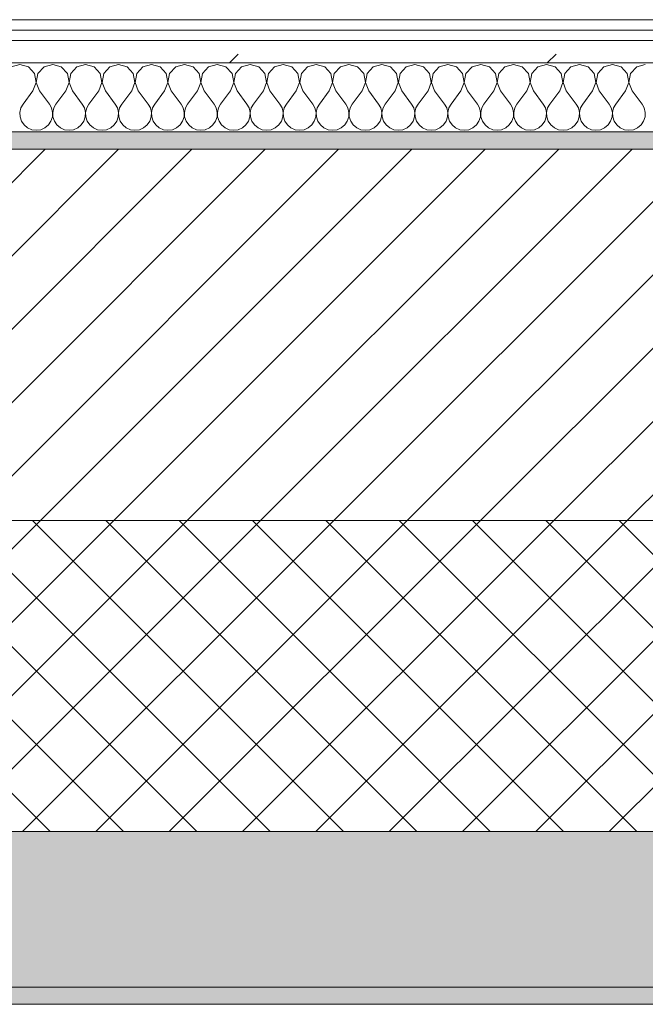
# Model space of a CAD drawing. Header units: millimetres. Extents: x -30280 to 19093, y -18706 to 4378.
# Tile 33 of 206: x -23705 to -23343, y -1699 to -1129. Entities that reach past the tile are written whole.
import ezdxf

# ---------------------------------------------------------------- set-up
doc = ezdxf.new("R2010")
doc.units = ezdxf.units.MM
doc.header["$MEASUREMENT"] = 0
doc.linetypes.add('Wipeout_Contour', pattern=[1000, 0, -1000])
doc.layers.add('12_FAÇ_Façana', color=7, linetype='Continuous')
doc.layers.add('Nuevo_08_E_Envans secs', color=7, linetype='Continuous')
for name, color, linetype, lineweight, true_color in [('12_FAÇ_Façana_Pluma_Nº__102', 7, 'Continuous', 5, 0xcccccc), ('12_FAÇ_Façana_Pluma_Nº__174', 7, 'Continuous', 13, 0xe4ad2c), ('12_FAÇ_Façana_Pluma_Nº__176', 7, 'Continuous', 15, 0x93a0c6), ('Nuevo_08_E_Envans secs_Pluma_Nº__102', 7, 'Continuous', 5, 0xcccccc), ('Nuevo_08_E_Envans secs_Pluma_Nº__171', 171, 'Continuous', 13, 0xaaaaff), ('Nuevo_08_E_Envans secs_Pluma_Nº__177', 7, 'Continuous', 15, 0xf7e046)]:
    doc.layers.add(name, color=color, linetype=linetype, lineweight=lineweight, true_color=true_color)
for name, color, linetype, lineweight in [('12_FAÇ_Façana_Pluma_Nº__2', 8, 'Continuous', 5), ('12_FAÇ_Façana_Pluma_Nº__7', 7, 'Continuous', 5), ('Nuevo_08_E_Envans secs_Pluma_Nº__1', 7, 'Continuous', 5)]:
    doc.layers.add(name, color=color, linetype=linetype, lineweight=lineweight)
pattern_1 = [(45, (0, 0), (-183.8478, 183.8478), [195, -65]), (45, (7e-14, 183.85), (-183.8478, 183.8478), [195, -65])]

# ---------------------------------------------------------------- blocks, each defined once
blk = doc.blocks.new('Muro_14_1', base_point=(-24166.43, -1193.98))
at = {"layer": '12_FAÇ_Façana_Pluma_Nº__102', "linetype": 'Continuous', "lineweight": 0, "true_color": 0xe5e5e5}
for points in [[(-21871.11, -1598.98), (-24166.43, -1598.98), (-24166.43, -1688.98), (-20233.93, -1688.98), (-20233.93, -1598.98), (-21518.13, -1598.98), (-21518.13, -1638.98), (-21871.11, -1638.98)], [(-24166.43, -1698.98), (-20233.93, -1698.98), (-20233.93, -1688.98), (-24166.43, -1688.98)]]:
    blk.add_hatch(color=254, dxfattribs=at).paths.add_polyline_path(points)
at = {"layer": '12_FAÇ_Façana_Pluma_Nº__174', "linetype": 'Continuous', "lineweight": 13, "true_color": 0xe4ad2c}
h = blk.add_hatch(dxfattribs=at)
h.set_pattern_fill('SATE_Aislamiento_0001', color=42, style=0, pattern_type=2)
h.set_pattern_definition([(45, (0, 0), (-21.213203, 21.213203), []), (135, (0, 0), (21.213203, 21.213203), [])])
h.paths.add_polyline_path([(-24166.43, -1598.98), (-21871.11, -1598.98), (-21871.11, -1418.98), (-24166.43, -1418.98)])
at = {"layer": '12_FAÇ_Façana_Pluma_Nº__176', "linetype": 'Continuous', "lineweight": 0, "true_color": 0x495063}
blk.add_hatch(color=251, dxfattribs=at).paths.add_polyline_path([(-24166.43, -1193.98), (-24166.43, -1203.98), (-21871.11, -1203.98), (-21871.11, -1193.97)])
at = {"layer": '12_FAÇ_Façana_Pluma_Nº__2', "linetype": 'Continuous', "lineweight": 5}
h = blk.add_hatch(dxfattribs=at)
h.set_pattern_fill('Ceramic_0001', color=8, style=0, pattern_type=2)
h.set_pattern_definition([(45, (0, 0), (-21.213203, 21.213203), [])])
h.paths.add_polyline_path([(-24166.43, -1418.98), (-21871.11, -1418.98), (-21871.11, -1203.98), (-24166.43, -1203.98)])
at = {"layer": '12_FAÇ_Façana_Pluma_Nº__7', "color": 7, "linetype": 'Continuous', "lineweight": 5}
for p, q in [((-21871.11, -1203.98), (-24166.43, -1203.98)), ((-24166.43, -1418.98), (-21871.11, -1418.98)), ((-24166.43, -1598.98), (-21871.11, -1598.98)), ((-24166.43, -1688.98), (-20233.93, -1688.98))]:
    blk.add_line(p, q, dxfattribs=at)
at = {"layer": '12_FAÇ_Façana_Pluma_Nº__7', "color": 7, "linetype": 'Continuous', "lineweight": 5, "flags": 128}
for points in [[(-21871.11, -1193.98), (-24166.43, -1193.98)], [(-24166.43, -1698.98), (-20233.93, -1698.98)]]:
    blk.add_lwpolyline(points, dxfattribs=at)
blk = doc.blocks.new('*X424')
at = {"layer": 'Nuevo_08_E_Envans secs_Pluma_Nº__102', "color": 254, "linetype": 'Continuous', "lineweight": 5, "true_color": 0xcccccc}
for p, q in [((-23704.76, -1154.93), (-23709.77, -1156.35)), ((-23699.75, -1156.35), (-23704.76, -1154.93)), ((-23696.24, -1160.19), (-23699.75, -1156.35)), ((-23690.72, -1156.35), (-23694.23, -1160.19)), ((-23685.71, -1154.93), (-23690.72, -1156.35)), ((-23680.71, -1156.35), (-23685.71, -1154.93)), ((-23677.2, -1160.19), (-23680.71, -1156.35)), ((-23671.67, -1156.35), (-23675.19, -1160.19)), ((-23666.67, -1154.93), (-23671.67, -1156.35)), ((-23661.66, -1156.35), (-23666.67, -1154.93)), ((-23658.15, -1160.19), (-23661.66, -1156.35)), ((-23652.63, -1156.35), (-23656.14, -1160.19)), ((-23647.62, -1154.93), (-23652.63, -1156.35)), ((-23642.61, -1156.35), (-23647.62, -1154.93)), ((-23639.1, -1160.19), (-23642.61, -1156.35)), ((-23633.58, -1156.35), (-23637.09, -1160.19)), ((-23628.57, -1154.93), (-23633.58, -1156.35)), ((-23623.56, -1156.35), (-23628.57, -1154.93)), ((-23620.05, -1160.19), (-23623.56, -1156.35)), ((-23614.53, -1156.35), (-23618.04, -1160.19)), ((-23609.52, -1154.93), (-23614.53, -1156.35)), ((-23604.52, -1156.35), (-23609.52, -1154.93)), ((-23601.01, -1160.19), (-23604.52, -1156.35)), ((-23595.48, -1156.35), (-23598.99, -1160.19)), ((-23590.48, -1154.93), (-23595.48, -1156.35)), ((-23585.47, -1156.35), (-23590.48, -1154.93)), ((-23581.96, -1160.19), (-23585.47, -1156.35)), ((-23576.44, -1156.35), (-23579.95, -1160.19)), ((-23571.43, -1154.93), (-23576.44, -1156.35)), ((-23566.42, -1156.35), (-23571.43, -1154.93)), ((-23562.91, -1160.19), (-23566.42, -1156.35)), ((-23557.39, -1156.35), (-23560.9, -1160.19)), ((-23552.38, -1154.93), (-23557.39, -1156.35)), ((-23547.37, -1156.35), (-23552.38, -1154.93)), ((-23543.86, -1160.19), (-23547.37, -1156.35)), ((-23538.34, -1156.35), (-23541.85, -1160.19)), ((-23533.33, -1154.93), (-23538.34, -1156.35)), ((-23528.33, -1156.35), (-23533.33, -1154.93)), ((-23524.81, -1160.19), (-23528.33, -1156.35)), ((-23519.29, -1156.35), (-23522.8, -1160.19)), ((-23514.29, -1154.93), (-23519.29, -1156.35)), ((-23509.28, -1156.35), (-23514.29, -1154.93)), ((-23505.77, -1160.19), (-23509.28, -1156.35)), ((-23500.25, -1156.35), (-23503.76, -1160.19)), ((-23495.24, -1154.93), (-23500.25, -1156.35)), ((-23490.23, -1156.35), (-23495.24, -1154.93)), ((-23486.72, -1160.19), (-23490.23, -1156.35)), ((-23481.2, -1156.35), (-23484.71, -1160.19)), ((-23476.19, -1154.93), (-23481.2, -1156.35)), ((-23471.18, -1156.35), (-23476.19, -1154.93)), ((-23467.67, -1160.19), (-23471.18, -1156.35)), ((-23462.15, -1156.35), (-23465.66, -1160.19)), ((-23457.14, -1154.93), (-23462.15, -1156.35)), ((-23452.14, -1156.35), (-23457.14, -1154.93)), ((-23448.62, -1160.19), (-23452.14, -1156.35)), ((-23443.1, -1156.35), (-23446.61, -1160.19)), ((-23438.1, -1154.93), (-23443.1, -1156.35)), ((-23433.09, -1156.35), (-23438.1, -1154.93)), ((-23429.58, -1160.19), (-23433.09, -1156.35)), ((-23424.05, -1156.35), (-23427.57, -1160.19)), ((-23419.05, -1154.93), (-23424.05, -1156.35)), ((-23414.04, -1156.35), (-23419.05, -1154.93)), ((-23410.53, -1160.19), (-23414.04, -1156.35)), ((-23405.01, -1156.35), (-23408.52, -1160.19)), ((-23400, -1154.93), (-23405.01, -1156.35)), ((-23394.99, -1156.35), (-23400, -1154.93)), ((-23391.48, -1160.19), (-23394.99, -1156.35)), ((-23385.96, -1156.35), (-23389.47, -1160.19)), ((-23380.95, -1154.93), (-23385.96, -1156.35)), ((-23375.95, -1156.35), (-23380.95, -1154.93)), ((-23372.43, -1160.19), (-23375.95, -1156.35)), ((-23366.91, -1156.35), (-23370.42, -1160.19)), ((-23361.9, -1154.93), (-23366.91, -1156.35)), ((-23356.9, -1156.35), (-23361.9, -1154.93)), ((-23353.39, -1160.19), (-23356.9, -1156.35)), ((-23347.86, -1156.35), (-23351.38, -1160.19)), ((-23342.86, -1154.93), (-23347.86, -1156.35)), ((-23695.28, -1165.31), (-23696.24, -1160.19)), ((-23694.23, -1160.19), (-23695.2, -1165.31)), ((-23676.23, -1165.31), (-23677.2, -1160.19)), ((-23675.19, -1160.19), (-23676.15, -1165.31)), ((-23657.18, -1165.31), (-23658.15, -1160.19)), ((-23656.14, -1160.19), (-23657.1, -1165.31)), ((-23638.13, -1165.31), (-23639.1, -1160.19)), ((-23637.09, -1160.19), (-23638.06, -1165.31)), ((-23619.09, -1165.31), (-23620.05, -1160.19)), ((-23618.04, -1160.19), (-23619.01, -1165.31)), ((-23600.04, -1165.31), (-23601.01, -1160.19)), ((-23598.99, -1160.19), (-23599.96, -1165.31)), ((-23580.99, -1165.31), (-23581.96, -1160.19)), ((-23579.95, -1160.19), (-23580.91, -1165.31)), ((-23561.94, -1165.31), (-23562.91, -1160.19)), ((-23560.9, -1160.19), (-23561.87, -1165.31)), ((-23542.9, -1165.31), (-23543.86, -1160.19)), ((-23541.85, -1160.19), (-23542.82, -1165.31)), ((-23523.85, -1165.31), (-23524.81, -1160.19)), ((-23522.8, -1160.19), (-23523.77, -1165.31)), ((-23504.8, -1165.31), (-23505.77, -1160.19)), ((-23503.76, -1160.19), (-23504.72, -1165.31)), ((-23485.75, -1165.31), (-23486.72, -1160.19)), ((-23484.71, -1160.19), (-23485.68, -1165.31)), ((-23466.71, -1165.31), (-23467.67, -1160.19)), ((-23465.66, -1160.19), (-23466.63, -1165.31)), ((-23447.66, -1165.31), (-23448.62, -1160.19)), ((-23446.61, -1160.19), (-23447.58, -1165.31)), ((-23428.61, -1165.31), (-23429.58, -1160.19)), ((-23427.57, -1160.19), (-23428.53, -1165.31)), ((-23409.56, -1165.31), (-23410.53, -1160.19)), ((-23408.52, -1160.19), (-23409.49, -1165.31)), ((-23390.51, -1165.31), (-23391.48, -1160.19)), ((-23389.47, -1160.19), (-23390.44, -1165.31)), ((-23371.47, -1165.31), (-23372.43, -1160.19)), ((-23370.42, -1160.19), (-23371.39, -1165.31)), ((-23352.42, -1165.31), (-23353.39, -1160.19)), ((-23351.38, -1160.19), (-23352.34, -1165.31)), ((-23697.14, -1170.17), (-23695.28, -1165.31)), ((-23695.2, -1165.31), (-23693.33, -1170.17)), ((-23678.1, -1170.17), (-23676.23, -1165.31)), ((-23676.15, -1165.31), (-23674.29, -1170.17)), ((-23659.05, -1170.17), (-23657.18, -1165.31)), ((-23657.1, -1165.31), (-23655.24, -1170.17)), ((-23640, -1170.17), (-23638.13, -1165.31)), ((-23638.06, -1165.31), (-23636.19, -1170.17)), ((-23620.95, -1170.17), (-23619.09, -1165.31)), ((-23619.01, -1165.31), (-23617.14, -1170.17)), ((-23601.9, -1170.17), (-23600.04, -1165.31)), ((-23599.96, -1165.31), (-23598.1, -1170.17)), ((-23582.86, -1170.17), (-23580.99, -1165.31)), ((-23580.91, -1165.31), (-23579.05, -1170.17)), ((-23563.81, -1170.17), (-23561.94, -1165.31)), ((-23561.87, -1165.31), (-23560, -1170.17)), ((-23544.76, -1170.17), (-23542.9, -1165.31)), ((-23542.82, -1165.31), (-23540.95, -1170.17)), ((-23525.71, -1170.17), (-23523.85, -1165.31)), ((-23523.77, -1165.31), (-23521.9, -1170.17)), ((-23506.67, -1170.17), (-23504.8, -1165.31)), ((-23504.72, -1165.31), (-23502.86, -1170.17)), ((-23487.62, -1170.17), (-23485.75, -1165.31)), ((-23485.68, -1165.31), (-23483.81, -1170.17)), ((-23468.57, -1170.17), (-23466.71, -1165.31)), ((-23466.63, -1165.31), (-23464.76, -1170.17)), ((-23449.52, -1170.17), (-23447.66, -1165.31)), ((-23447.58, -1165.31), (-23445.71, -1170.17)), ((-23430.48, -1170.17), (-23428.61, -1165.31)), ((-23428.53, -1165.31), (-23426.67, -1170.17)), ((-23411.43, -1170.17), (-23409.56, -1165.31)), ((-23409.49, -1165.31), (-23407.62, -1170.17)), ((-23392.38, -1170.17), (-23390.51, -1165.31)), ((-23390.44, -1165.31), (-23388.57, -1170.17)), ((-23373.33, -1170.17), (-23371.47, -1165.31)), ((-23371.39, -1165.31), (-23369.52, -1170.17)), ((-23354.29, -1170.17), (-23352.42, -1165.31)), ((-23352.34, -1165.31), (-23350.48, -1170.17)), ((-23697.14, -1170.17), (-23702.86, -1177.79)), ((-23693.33, -1170.17), (-23687.62, -1177.79)), ((-23678.1, -1170.17), (-23683.81, -1177.79)), ((-23674.29, -1170.17), (-23668.57, -1177.79)), ((-23659.05, -1170.17), (-23664.76, -1177.79)), ((-23655.24, -1170.17), (-23649.52, -1177.79)), ((-23640, -1170.17), (-23645.71, -1177.79)), ((-23636.19, -1170.17), (-23630.48, -1177.79)), ((-23620.95, -1170.17), (-23626.67, -1177.79)), ((-23617.14, -1170.17), (-23611.43, -1177.79)), ((-23601.9, -1170.17), (-23607.62, -1177.79)), ((-23598.1, -1170.17), (-23592.38, -1177.79)), ((-23582.86, -1170.17), (-23588.57, -1177.79)), ((-23579.05, -1170.17), (-23573.33, -1177.79)), ((-23563.81, -1170.17), (-23569.52, -1177.79)), ((-23560, -1170.17), (-23554.29, -1177.79)), ((-23544.76, -1170.17), (-23550.48, -1177.79)), ((-23540.95, -1170.17), (-23535.24, -1177.79)), ((-23525.71, -1170.17), (-23531.43, -1177.79)), ((-23521.9, -1170.17), (-23516.19, -1177.79)), ((-23506.67, -1170.17), (-23512.38, -1177.79)), ((-23502.86, -1170.17), (-23497.14, -1177.79)), ((-23487.62, -1170.17), (-23493.33, -1177.79)), ((-23483.81, -1170.17), (-23478.1, -1177.79)), ((-23468.57, -1170.17), (-23474.29, -1177.79)), ((-23464.76, -1170.17), (-23459.05, -1177.79)), ((-23449.52, -1170.17), (-23455.24, -1177.79)), ((-23445.71, -1170.17), (-23440, -1177.79)), ((-23430.48, -1170.17), (-23436.19, -1177.79)), ((-23426.67, -1170.17), (-23420.95, -1177.79)), ((-23411.43, -1170.17), (-23417.14, -1177.79)), ((-23407.62, -1170.17), (-23401.9, -1177.79)), ((-23392.38, -1170.17), (-23398.1, -1177.79)), ((-23388.57, -1170.17), (-23382.86, -1177.79)), ((-23373.33, -1170.17), (-23379.05, -1177.79)), ((-23369.52, -1170.17), (-23363.81, -1177.79)), ((-23354.29, -1170.17), (-23360, -1177.79)), ((-23350.48, -1170.17), (-23344.76, -1177.79)), ((-23702.86, -1177.79), (-23704.13, -1180.08)), ((-23686.35, -1180.08), (-23687.62, -1177.79)), ((-23683.81, -1177.79), (-23685.08, -1180.08)), ((-23667.3, -1180.08), (-23668.57, -1177.79)), ((-23664.76, -1177.79), (-23666.03, -1180.08)), ((-23648.25, -1180.08), (-23649.52, -1177.79)), ((-23645.71, -1177.79), (-23646.99, -1180.08)), ((-23629.2, -1180.08), (-23630.48, -1177.79)), ((-23626.67, -1177.79), (-23627.94, -1180.08)), ((-23610.16, -1180.08), (-23611.43, -1177.79)), ((-23607.62, -1177.79), (-23608.89, -1180.08)), ((-23591.11, -1180.08), (-23592.38, -1177.79)), ((-23588.57, -1177.79), (-23589.84, -1180.08)), ((-23572.06, -1180.08), (-23573.33, -1177.79)), ((-23569.52, -1177.79), (-23570.8, -1180.08)), ((-23553.01, -1180.08), (-23554.29, -1177.79)), ((-23550.48, -1177.79), (-23551.75, -1180.08)), ((-23533.97, -1180.08), (-23535.24, -1177.79)), ((-23531.43, -1177.79), (-23532.7, -1180.08)), ((-23514.92, -1180.08), (-23516.19, -1177.79)), ((-23512.38, -1177.79), (-23513.65, -1180.08)), ((-23495.87, -1180.08), (-23497.14, -1177.79)), ((-23493.33, -1177.79), (-23494.6, -1180.08)), ((-23476.82, -1180.08), (-23478.1, -1177.79)), ((-23474.29, -1177.79), (-23475.56, -1180.08)), ((-23457.78, -1180.08), (-23459.05, -1177.79)), ((-23455.24, -1177.79), (-23456.51, -1180.08)), ((-23438.73, -1180.08), (-23440, -1177.79)), ((-23436.19, -1177.79), (-23437.46, -1180.08)), ((-23419.68, -1180.08), (-23420.95, -1177.79)), ((-23417.14, -1177.79), (-23418.41, -1180.08)), ((-23400.63, -1180.08), (-23401.9, -1177.79)), ((-23398.1, -1177.79), (-23399.37, -1180.08)), ((-23381.59, -1180.08), (-23382.86, -1177.79)), ((-23379.05, -1177.79), (-23380.32, -1180.08)), ((-23362.54, -1180.08), (-23363.81, -1177.79)), ((-23360, -1177.79), (-23361.27, -1180.08)), ((-23343.49, -1180.08), (-23344.76, -1177.79)), ((-23704.13, -1180.08), (-23704.72, -1182.64)), ((-23704.72, -1182.64), (-23704.6, -1185.27)), ((-23704.6, -1185.27), (-23703.76, -1187.76)), ((-23686.72, -1187.76), (-23685.88, -1185.27)), ((-23685.75, -1182.64), (-23686.35, -1180.08)), ((-23685.88, -1185.27), (-23685.75, -1182.64)), ((-23685.08, -1180.08), (-23685.68, -1182.64)), ((-23685.68, -1182.64), (-23685.55, -1185.27)), ((-23685.55, -1185.27), (-23684.71, -1187.76)), ((-23667.67, -1187.76), (-23666.83, -1185.27)), ((-23666.71, -1182.64), (-23667.3, -1180.08)), ((-23666.83, -1185.27), (-23666.71, -1182.64)), ((-23666.03, -1180.08), (-23666.63, -1182.64)), ((-23666.63, -1182.64), (-23666.5, -1185.27)), ((-23666.5, -1185.27), (-23665.66, -1187.76)), ((-23648.62, -1187.76), (-23647.78, -1185.27)), ((-23647.66, -1182.64), (-23648.25, -1180.08)), ((-23647.78, -1185.27), (-23647.66, -1182.64)), ((-23646.99, -1180.08), (-23647.58, -1182.64)), ((-23647.58, -1182.64), (-23647.45, -1185.27)), ((-23647.45, -1185.27), (-23646.61, -1187.76)), ((-23629.58, -1187.76), (-23628.74, -1185.27)), ((-23628.61, -1182.64), (-23629.2, -1180.08)), ((-23628.74, -1185.27), (-23628.61, -1182.64)), ((-23627.94, -1180.08), (-23628.53, -1182.64)), ((-23628.53, -1182.64), (-23628.41, -1185.27)), ((-23628.41, -1185.27), (-23627.57, -1187.76)), ((-23610.53, -1187.76), (-23609.69, -1185.27)), ((-23609.56, -1182.64), (-23610.16, -1180.08)), ((-23609.69, -1185.27), (-23609.56, -1182.64)), ((-23608.89, -1180.08), (-23609.49, -1182.64)), ((-23609.49, -1182.64), (-23609.36, -1185.27)), ((-23609.36, -1185.27), (-23608.52, -1187.76)), ((-23591.48, -1187.76), (-23590.64, -1185.27)), ((-23590.51, -1182.64), (-23591.11, -1180.08)), ((-23590.64, -1185.27), (-23590.51, -1182.64)), ((-23589.84, -1180.08), (-23590.44, -1182.64)), ((-23590.44, -1182.64), (-23590.31, -1185.27)), ((-23590.31, -1185.27), (-23589.47, -1187.76)), ((-23572.43, -1187.76), (-23571.59, -1185.27)), ((-23571.47, -1182.64), (-23572.06, -1180.08)), ((-23571.59, -1185.27), (-23571.47, -1182.64)), ((-23570.8, -1180.08), (-23571.39, -1182.64)), ((-23571.39, -1182.64), (-23571.26, -1185.27)), ((-23571.26, -1185.27), (-23570.42, -1187.76)), ((-23553.39, -1187.76), (-23552.55, -1185.27)), ((-23552.42, -1182.64), (-23553.01, -1180.08)), ((-23552.55, -1185.27), (-23552.42, -1182.64)), ((-23551.75, -1180.08), (-23552.34, -1182.64)), ((-23552.34, -1182.64), (-23552.22, -1185.27)), ((-23552.22, -1185.27), (-23551.38, -1187.76)), ((-23534.34, -1187.76), (-23533.5, -1185.27)), ((-23533.37, -1182.64), (-23533.97, -1180.08)), ((-23533.5, -1185.27), (-23533.37, -1182.64)), ((-23532.7, -1180.08), (-23533.29, -1182.64)), ((-23533.29, -1182.64), (-23533.17, -1185.27)), ((-23533.17, -1185.27), (-23532.33, -1187.76)), ((-23515.29, -1187.76), (-23514.45, -1185.27)), ((-23514.32, -1182.64), (-23514.92, -1180.08)), ((-23514.45, -1185.27), (-23514.32, -1182.64)), ((-23513.65, -1180.08), (-23514.25, -1182.64)), ((-23514.25, -1182.64), (-23514.12, -1185.27)), ((-23514.12, -1185.27), (-23513.28, -1187.76)), ((-23496.24, -1187.76), (-23495.4, -1185.27)), ((-23495.28, -1182.64), (-23495.87, -1180.08)), ((-23495.4, -1185.27), (-23495.28, -1182.64)), ((-23494.6, -1180.08), (-23495.2, -1182.64)), ((-23495.2, -1182.64), (-23495.07, -1185.27)), ((-23495.07, -1185.27), (-23494.23, -1187.76)), ((-23477.2, -1187.76), (-23476.36, -1185.27)), ((-23476.23, -1182.64), (-23476.82, -1180.08)), ((-23476.36, -1185.27), (-23476.23, -1182.64)), ((-23475.56, -1180.08), (-23476.15, -1182.64)), ((-23476.15, -1182.64), (-23476.02, -1185.27)), ((-23476.02, -1185.27), (-23475.19, -1187.76)), ((-23458.15, -1187.76), (-23457.31, -1185.27)), ((-23457.18, -1182.64), (-23457.78, -1180.08)), ((-23457.31, -1185.27), (-23457.18, -1182.64)), ((-23456.51, -1180.08), (-23457.1, -1182.64)), ((-23457.1, -1182.64), (-23456.98, -1185.27)), ((-23456.98, -1185.27), (-23456.14, -1187.76)), ((-23439.1, -1187.76), (-23438.26, -1185.27)), ((-23438.13, -1182.64), (-23438.73, -1180.08)), ((-23438.26, -1185.27), (-23438.13, -1182.64)), ((-23437.46, -1180.08), (-23438.06, -1182.64)), ((-23438.06, -1182.64), (-23437.93, -1185.27)), ((-23437.93, -1185.27), (-23437.09, -1187.76)), ((-23420.05, -1187.76), (-23419.21, -1185.27)), ((-23419.09, -1182.64), (-23419.68, -1180.08)), ((-23419.21, -1185.27), (-23419.09, -1182.64)), ((-23418.41, -1180.08), (-23419.01, -1182.64)), ((-23419.01, -1182.64), (-23418.88, -1185.27)), ((-23418.88, -1185.27), (-23418.04, -1187.76)), ((-23401.01, -1187.76), (-23400.17, -1185.27)), ((-23400.04, -1182.64), (-23400.63, -1180.08)), ((-23400.17, -1185.27), (-23400.04, -1182.64)), ((-23399.37, -1180.08), (-23399.96, -1182.64)), ((-23399.96, -1182.64), (-23399.83, -1185.27)), ((-23399.83, -1185.27), (-23398.99, -1187.76)), ((-23381.96, -1187.76), (-23381.12, -1185.27)), ((-23380.99, -1182.64), (-23381.59, -1180.08)), ((-23381.12, -1185.27), (-23380.99, -1182.64)), ((-23380.32, -1180.08), (-23380.91, -1182.64)), ((-23380.91, -1182.64), (-23380.79, -1185.27)), ((-23380.79, -1185.27), (-23379.95, -1187.76)), ((-23362.91, -1187.76), (-23362.07, -1185.27)), ((-23361.94, -1182.64), (-23362.54, -1180.08)), ((-23362.07, -1185.27), (-23361.94, -1182.64)), ((-23361.27, -1180.08), (-23361.87, -1182.64)), ((-23361.87, -1182.64), (-23361.74, -1185.27)), ((-23361.74, -1185.27), (-23360.9, -1187.76)), ((-23343.86, -1187.76), (-23343.02, -1185.27)), ((-23342.9, -1182.64), (-23343.49, -1180.08)), ((-23343.02, -1185.27), (-23342.9, -1182.64)), ((-23703.76, -1187.76), (-23702.27, -1189.92)), ((-23702.27, -1189.92), (-23700.25, -1191.6)), ((-23690.23, -1191.6), (-23688.21, -1189.92)), ((-23688.21, -1189.92), (-23686.72, -1187.76)), ((-23684.71, -1187.76), (-23683.22, -1189.92)), ((-23683.22, -1189.92), (-23681.2, -1191.6)), ((-23671.18, -1191.6), (-23669.16, -1189.92)), ((-23669.16, -1189.92), (-23667.67, -1187.76)), ((-23665.66, -1187.76), (-23664.17, -1189.92)), ((-23664.17, -1189.92), (-23662.15, -1191.6)), ((-23652.14, -1191.6), (-23650.11, -1189.92)), ((-23650.11, -1189.92), (-23648.62, -1187.76)), ((-23646.61, -1187.76), (-23645.13, -1189.92)), ((-23645.13, -1189.92), (-23643.1, -1191.6)), ((-23633.09, -1191.6), (-23631.06, -1189.92)), ((-23631.06, -1189.92), (-23629.58, -1187.76)), ((-23627.57, -1187.76), (-23626.08, -1189.92)), ((-23626.08, -1189.92), (-23624.05, -1191.6)), ((-23614.04, -1191.6), (-23612.02, -1189.92)), ((-23612.02, -1189.92), (-23610.53, -1187.76)), ((-23608.52, -1187.76), (-23607.03, -1189.92)), ((-23607.03, -1189.92), (-23605.01, -1191.6)), ((-23594.99, -1191.6), (-23592.97, -1189.92)), ((-23592.97, -1189.92), (-23591.48, -1187.76)), ((-23589.47, -1187.76), (-23587.98, -1189.92)), ((-23587.98, -1189.92), (-23585.96, -1191.6)), ((-23575.95, -1191.6), (-23573.92, -1189.92)), ((-23573.92, -1189.92), (-23572.43, -1187.76)), ((-23570.42, -1187.76), (-23568.94, -1189.92)), ((-23568.94, -1189.92), (-23566.91, -1191.6)), ((-23556.9, -1191.6), (-23554.87, -1189.92)), ((-23554.87, -1189.92), (-23553.39, -1187.76)), ((-23551.38, -1187.76), (-23549.89, -1189.92)), ((-23549.89, -1189.92), (-23547.86, -1191.6)), ((-23537.85, -1191.6), (-23535.83, -1189.92)), ((-23535.83, -1189.92), (-23534.34, -1187.76)), ((-23532.33, -1187.76), (-23530.84, -1189.92)), ((-23530.84, -1189.92), (-23528.82, -1191.6)), ((-23518.8, -1191.6), (-23516.78, -1189.92)), ((-23516.78, -1189.92), (-23515.29, -1187.76)), ((-23513.28, -1187.76), (-23511.79, -1189.92)), ((-23511.79, -1189.92), (-23509.77, -1191.6)), ((-23499.75, -1191.6), (-23497.73, -1189.92)), ((-23497.73, -1189.92), (-23496.24, -1187.76)), ((-23494.23, -1187.76), (-23492.74, -1189.92)), ((-23492.74, -1189.92), (-23490.72, -1191.6)), ((-23480.71, -1191.6), (-23478.68, -1189.92)), ((-23478.68, -1189.92), (-23477.2, -1187.76)), ((-23475.19, -1187.76), (-23473.7, -1189.92)), ((-23473.7, -1189.92), (-23471.67, -1191.6)), ((-23461.66, -1191.6), (-23459.64, -1189.92)), ((-23459.64, -1189.92), (-23458.15, -1187.76)), ((-23456.14, -1187.76), (-23454.65, -1189.92)), ((-23454.65, -1189.92), (-23452.63, -1191.6)), ((-23442.61, -1191.6), (-23440.59, -1189.92)), ((-23440.59, -1189.92), (-23439.1, -1187.76)), ((-23437.09, -1187.76), (-23435.6, -1189.92)), ((-23435.6, -1189.92), (-23433.58, -1191.6)), ((-23423.56, -1191.6), (-23421.54, -1189.92)), ((-23421.54, -1189.92), (-23420.05, -1187.76)), ((-23418.04, -1187.76), (-23416.55, -1189.92)), ((-23416.55, -1189.92), (-23414.53, -1191.6)), ((-23404.52, -1191.6), (-23402.49, -1189.92)), ((-23402.49, -1189.92), (-23401.01, -1187.76)), ((-23398.99, -1187.76), (-23397.51, -1189.92)), ((-23397.51, -1189.92), (-23395.48, -1191.6)), ((-23385.47, -1191.6), (-23383.45, -1189.92)), ((-23383.45, -1189.92), (-23381.96, -1187.76)), ((-23379.95, -1187.76), (-23378.46, -1189.92)), ((-23378.46, -1189.92), (-23376.44, -1191.6)), ((-23366.42, -1191.6), (-23364.4, -1189.92)), ((-23364.4, -1189.92), (-23362.91, -1187.76)), ((-23360.9, -1187.76), (-23359.41, -1189.92)), ((-23359.41, -1189.92), (-23357.39, -1191.6)), ((-23347.37, -1191.6), (-23345.35, -1189.92)), ((-23345.35, -1189.92), (-23343.86, -1187.76)), ((-23700.25, -1191.6), (-23697.84, -1192.66)), ((-23697.84, -1192.66), (-23695.24, -1193.02)), ((-23695.24, -1193.02), (-23692.64, -1192.66)), ((-23692.64, -1192.66), (-23690.23, -1191.6)), ((-23681.2, -1191.6), (-23678.79, -1192.66)), ((-23678.79, -1192.66), (-23676.19, -1193.02)), ((-23676.19, -1193.02), (-23673.59, -1192.66)), ((-23673.59, -1192.66), (-23671.18, -1191.6)), ((-23662.15, -1191.6), (-23659.75, -1192.66)), ((-23659.75, -1192.66), (-23657.14, -1193.02)), ((-23657.14, -1193.02), (-23654.54, -1192.66)), ((-23654.54, -1192.66), (-23652.14, -1191.6)), ((-23643.1, -1191.6), (-23640.7, -1192.66)), ((-23640.7, -1192.66), (-23638.1, -1193.02)), ((-23638.1, -1193.02), (-23635.49, -1192.66)), ((-23635.49, -1192.66), (-23633.09, -1191.6)), ((-23624.05, -1191.6), (-23621.65, -1192.66)), ((-23621.65, -1192.66), (-23619.05, -1193.02)), ((-23619.05, -1193.02), (-23616.45, -1192.66)), ((-23616.45, -1192.66), (-23614.04, -1191.6)), ((-23605.01, -1191.6), (-23602.6, -1192.66)), ((-23602.6, -1192.66), (-23600, -1193.02)), ((-23600, -1193.02), (-23597.4, -1192.66)), ((-23597.4, -1192.66), (-23594.99, -1191.6)), ((-23585.96, -1191.6), (-23583.55, -1192.66)), ((-23583.55, -1192.66), (-23580.95, -1193.02)), ((-23580.95, -1193.02), (-23578.35, -1192.66)), ((-23578.35, -1192.66), (-23575.95, -1191.6)), ((-23566.91, -1191.6), (-23564.51, -1192.66)), ((-23564.51, -1192.66), (-23561.9, -1193.02)), ((-23561.9, -1193.02), (-23559.3, -1192.66)), ((-23559.3, -1192.66), (-23556.9, -1191.6)), ((-23547.86, -1191.6), (-23545.46, -1192.66)), ((-23545.46, -1192.66), (-23542.86, -1193.02)), ((-23542.86, -1193.02), (-23540.25, -1192.66)), ((-23540.25, -1192.66), (-23537.85, -1191.6)), ((-23528.82, -1191.6), (-23526.41, -1192.66)), ((-23526.41, -1192.66), (-23523.81, -1193.02)), ((-23523.81, -1193.02), (-23521.21, -1192.66)), ((-23521.21, -1192.66), (-23518.8, -1191.6)), ((-23509.77, -1191.6), (-23507.36, -1192.66)), ((-23507.36, -1192.66), (-23504.76, -1193.02)), ((-23504.76, -1193.02), (-23502.16, -1192.66)), ((-23502.16, -1192.66), (-23499.75, -1191.6)), ((-23490.72, -1191.6), (-23488.32, -1192.66)), ((-23488.32, -1192.66), (-23485.71, -1193.02)), ((-23485.71, -1193.02), (-23483.11, -1192.66)), ((-23483.11, -1192.66), (-23480.71, -1191.6)), ((-23471.67, -1191.6), (-23469.27, -1192.66)), ((-23469.27, -1192.66), (-23466.67, -1193.02)), ((-23466.67, -1193.02), (-23464.06, -1192.66)), ((-23464.06, -1192.66), (-23461.66, -1191.6)), ((-23452.63, -1191.6), (-23450.22, -1192.66)), ((-23450.22, -1192.66), (-23447.62, -1193.02)), ((-23447.62, -1193.02), (-23445.02, -1192.66)), ((-23445.02, -1192.66), (-23442.61, -1191.6)), ((-23433.58, -1191.6), (-23431.17, -1192.66)), ((-23431.17, -1192.66), (-23428.57, -1193.02)), ((-23428.57, -1193.02), (-23425.97, -1192.66)), ((-23425.97, -1192.66), (-23423.56, -1191.6)), ((-23414.53, -1191.6), (-23412.13, -1192.66)), ((-23412.13, -1192.66), (-23409.52, -1193.02)), ((-23409.52, -1193.02), (-23406.92, -1192.66)), ((-23406.92, -1192.66), (-23404.52, -1191.6)), ((-23395.48, -1191.6), (-23393.08, -1192.66)), ((-23393.08, -1192.66), (-23390.48, -1193.02)), ((-23390.48, -1193.02), (-23387.87, -1192.66)), ((-23387.87, -1192.66), (-23385.47, -1191.6)), ((-23376.44, -1191.6), (-23374.03, -1192.66)), ((-23374.03, -1192.66), (-23371.43, -1193.02)), ((-23371.43, -1193.02), (-23368.83, -1192.66)), ((-23368.83, -1192.66), (-23366.42, -1191.6)), ((-23357.39, -1191.6), (-23354.98, -1192.66)), ((-23354.98, -1192.66), (-23352.38, -1193.02)), ((-23352.38, -1193.02), (-23349.78, -1192.66)), ((-23349.78, -1192.66), (-23347.37, -1191.6))]:
    blk.add_line(p, q, dxfattribs=at)
blk = doc.blocks.new('Muro_115_1', base_point=(-24166.43, -1128.98))
at = {"layer": 'Nuevo_08_E_Envans secs_Pluma_Nº__1', "color": 7, "linetype": 'Continuous', "lineweight": 5, "flags": 128}
blk.add_lwpolyline([(-24166.43, -1193.98), (-21871.11, -1193.98)], dxfattribs=at)
at = {"color": 254, "linetype": 'Wipeout_Contour', "lineweight": 0, "ltscale": 88916.989092}
blk.add_wipeout([(-20233.93, -1128.98), (-24166.43, -1128.98), (-24166.43, -1134.98), (-20233.93, -1134.98)], dxfattribs=at).dxf.layer = 'Nuevo_08_E_Envans secs'
at = {"color": 254, "linetype": 'Wipeout_Contour', "lineweight": 0, "ltscale": 88920.19573}
blk.add_wipeout([(-20233.93, -1140.98), (-24166.43, -1140.98), (-24166.43, -1153.98), (-20233.93, -1153.98)], dxfattribs=at).dxf.layer = 'Nuevo_08_E_Envans secs'
at = {"layer": 'Nuevo_08_E_Envans secs_Pluma_Nº__171', "linetype": 'Continuous', "lineweight": 13, "true_color": 0xaaaaff}
h = blk.add_hatch(dxfattribs=at)
h.set_pattern_fill('Panellat_HPL_0001', color=161, style=0, pattern_type=2)
h.set_pattern_definition(pattern_1)
h.paths.add_polyline_path([(-20233.93, -1128.98), (-24166.43, -1128.98), (-24166.43, -1134.98), (-20233.93, -1134.98)])
at = {"layer": 'Nuevo_08_E_Envans secs_Pluma_Nº__177', "linetype": 'Continuous', "lineweight": 15, "true_color": 0xf7e046}
h = blk.add_hatch(dxfattribs=at)
h.set_pattern_fill('Panellat_HPL_0001', color=53, style=0, pattern_type=2)
h.set_pattern_definition(pattern_1)
h.paths.add_polyline_path([(-20233.93, -1140.98), (-24166.43, -1140.98), (-24166.43, -1153.98), (-20233.93, -1153.98)])
at = {"layer": 'Nuevo_08_E_Envans secs_Pluma_Nº__1', "color": 7, "linetype": 'Continuous', "lineweight": 5}
for p, q in [((-20233.93, -1134.98), (-24166.43, -1134.98)), ((-20233.93, -1140.98), (-24166.43, -1140.98)), ((-20233.93, -1153.98), (-24166.43, -1153.98))]:
    blk.add_line(p, q, dxfattribs=at)
at = {"layer": 'Nuevo_08_E_Envans secs_Pluma_Nº__1', "color": 7, "linetype": 'Continuous', "lineweight": 5, "flags": 128}
blk.add_lwpolyline([(-20233.93, -1128.98), (-24166.43, -1128.98)], dxfattribs=at)
at = {"layer": 'Nuevo_08_E_Envans secs', "color": 7, "lineweight": 20}
blk.add_blockref('*X424', (0, 0), dxfattribs=at)

msp = doc.modelspace()

# ---------------------------------------------------------------- block references
at = {"layer": '12_FAÇ_Façana', "color": 7, "lineweight": 20}
msp.add_blockref('Muro_14_1', (-24166.43, -1193.98), dxfattribs=at)

# ---------------------------------------------------------------- next in the draw order: block references
at = {"layer": 'Nuevo_08_E_Envans secs', "color": 7, "lineweight": 20}
msp.add_blockref('Muro_115_1', (-24166.43, -1128.98), dxfattribs=at)

doc.saveas('drawing.dxf')
